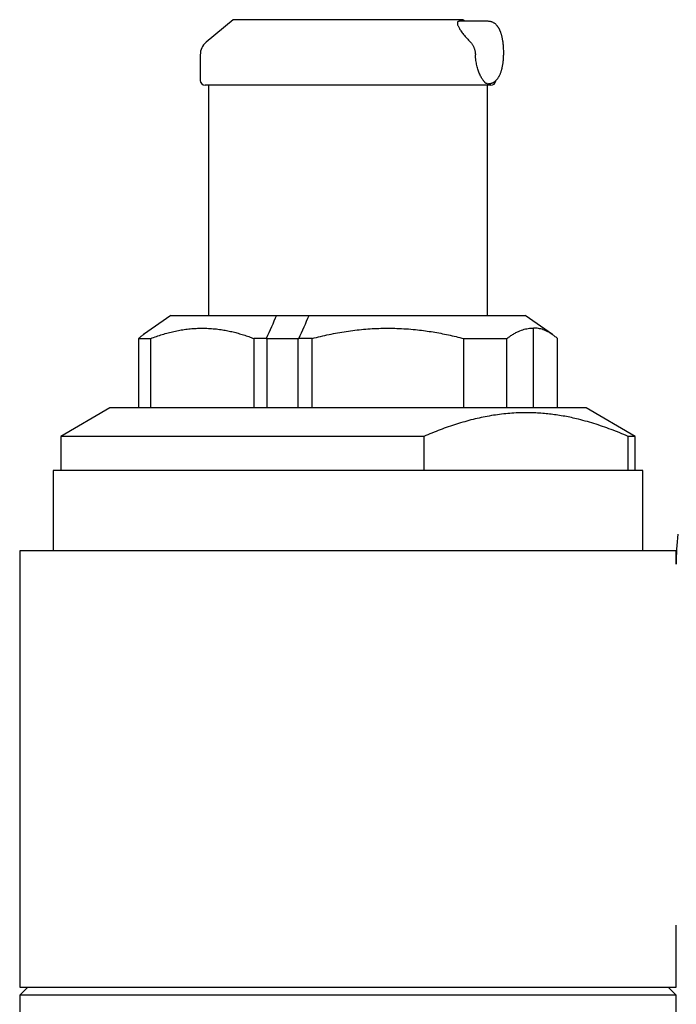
# Model space of a CAD drawing. Header units: millimetres. Extents: x 8 to 796, y 12 to 961.
# Tile 22 of 25: x 531 to 571, y 706 to 766. Entities that reach past the tile are written whole.
import ezdxf

# ---------------------------------------------------------------- set-up
doc = ezdxf.new("R2010")
doc.units = ezdxf.units.MM

msp = doc.modelspace()

# ---------------------------------------------------------------- linework, layer by layer
at = {"color": 7, "linetype": 'Continuous', "lineweight": 30}
for p, q in [((544.309, 765.707), (542.666, 764.328)), ((558.309, 765.707), (544.309, 765.707)), ((559.857, 765.607), (558.072, 765.607)), ((558.428, 765.607), (558.309, 765.707)), ((542.309, 763.562), (542.309, 762.007)), ((542.809, 761.707), (542.809, 747.683)), ((559.786, 761.807), (559.857, 761.807)), ((559.809, 747.683), (559.809, 761.707)), ((540.523, 747.683), (538.852, 746.513)), ((540.523, 747.683), (546.961, 747.683)), ((546.961, 747.683), (548.943, 747.683)), ((548.943, 747.683), (562.094, 747.683)), ((563.766, 746.513), (562.094, 747.683)), ((562.612, 742.04), (562.612, 746.903)), ((538.547, 746.273), (539.293, 746.273)), ((538.547, 746.273), (538.547, 742.04)), ((539.293, 742.04), (539.293, 746.273)), ((545.576, 746.273), (545.576, 742.04)), ((546.328, 746.273), (545.576, 746.273)), ((546.333, 746.273), (546.328, 746.273)), ((546.328, 746.273), (546.334, 746.273)), ((546.355, 746.273), (546.333, 746.273)), ((546.334, 746.273), (546.355, 746.273)), ((546.355, 746.273), (546.359, 746.273)), ((546.359, 746.273), (548.28, 746.273)), ((546.359, 746.273), (546.359, 742.04)), ((548.28, 746.273), (548.305, 746.273)), ((548.28, 742.04), (548.28, 746.273)), ((548.305, 746.273), (548.311, 746.273)), ((549.122, 746.273), (548.311, 746.273)), ((549.122, 742.04), (549.122, 746.273)), ((558.353, 746.273), (560.99, 746.273)), ((558.353, 746.273), (558.353, 742.04)), ((560.99, 742.04), (560.99, 746.273)), ((564.071, 742.04), (564.071, 746.273)), ((536.809, 742.04), (533.809, 740.308)), ((541.295, 742.04), (536.809, 742.04)), ((565.809, 742.04), (541.295, 742.04)), ((568.809, 740.308), (565.809, 742.04)), ((533.809, 740.308), (533.809, 738.22)), ((555.933, 740.308), (533.809, 740.308)), ((555.933, 740.308), (555.933, 738.22)), ((568.809, 740.308), (568.382, 740.308)), ((568.382, 738.22), (568.382, 740.308)), ((568.809, 738.22), (568.809, 740.308)), ((533.346, 738.22), (533.346, 733.341)), ((569.271, 738.22), (533.346, 738.22)), ((569.271, 733.341), (569.271, 738.22)), ((531.309, 733.341), (531.309, 706.74)), ((571.309, 733.341), (531.309, 733.341)), ((571.309, 732.521), (571.309, 733.341)), ((571.308, 710.519), (571.308, 710.519)), ((571.309, 706.74), (571.309, 710.519)), ((531.809, 706.74), (531.309, 706.24)), ((531.309, 706.74), (571.309, 706.74)), ((571.309, 706.24), (570.809, 706.74)), ((531.309, 706.24), (531.309, 703)), ((571.309, 706.24), (531.309, 706.24)), ((571.309, 655.783), (571.309, 706.24))]:
    msp.add_line(p, q, dxfattribs=at)
for centre, radius, start, end in [((543.309, 763.562), 1, 130, 180), ((542.609, 762.007), 0.3, 180, 270), ((560.009, 762.007), 0.3, 270, 355.37133), ((586.702, 732.708), 15.395, 173.89017, 180.70346)]:
    msp.add_arc(centre, radius, start, end, dxfattribs=at)
for start_param, end_param in [(1.530535, 1.702226), (4.672128, 4.843819)]:
    msp.add_ellipse((547.636, 746.978), major_axis=(3.729, 8.216), ratio=0.100508, start_param=start_param, end_param=end_param, dxfattribs=at)
for points, knots in [([(558.072, 765.606), (558.059, 765.605), (558.029, 765.604), (557.998, 765.586), (557.976, 765.556), (557.968, 765.513), (557.971, 765.46), (557.987, 765.397), (558.014, 765.326), (558.051, 765.246), (558.099, 765.161), (558.158, 765.067), (558.228, 764.966), (558.309, 764.856), (558.399, 764.745), (558.496, 764.631), (558.593, 764.523), (558.687, 764.422), (558.747, 764.36), (558.777, 764.328)], [0, 0, 0, 0, 0.046417, 0.104786, 0.162971, 0.219987, 0.277166, 0.334217, 0.392565, 0.451121, 0.509731, 0.568151, 0.633346, 0.698735, 0.764248, 0.829747, 0.895034, 0.947516, 1, 1, 1, 1]), ([(559.857, 761.807), (559.88, 761.808), (559.923, 761.809), (559.981, 761.818), (560.029, 761.83), (560.067, 761.842), (560.098, 761.853), (560.124, 761.865), (560.153, 761.878), (560.189, 761.898), (560.229, 761.923), (560.267, 761.951), (560.301, 761.979), (560.33, 762.006), (560.361, 762.037), (560.398, 762.079), (560.439, 762.131), (560.477, 762.188), (560.507, 762.24), (560.533, 762.289), (560.558, 762.341), (560.583, 762.396), (560.607, 762.459), (560.632, 762.528), (560.655, 762.602), (560.675, 762.672), (560.691, 762.736), (560.704, 762.794), (560.716, 762.852), (560.73, 762.924), (560.745, 763.012), (560.76, 763.121), (560.773, 763.235), (560.783, 763.351), (560.789, 763.464), (560.794, 763.577), (560.795, 763.701), (560.794, 763.833), (560.789, 763.97), (560.78, 764.101), (560.768, 764.223), (560.754, 764.338), (560.739, 764.439), (560.723, 764.526), (560.708, 764.599), (560.694, 764.664), (560.679, 764.722), (560.664, 764.779), (560.646, 764.84), (560.628, 764.896), (560.611, 764.945), (560.596, 764.983), (560.581, 765.02), (560.568, 765.051), (560.556, 765.077), (560.544, 765.102), (560.53, 765.13), (560.511, 765.167), (560.489, 765.205), (560.466, 765.241), (560.445, 765.272), (560.424, 765.302), (560.395, 765.338), (560.358, 765.381), (560.312, 765.426), (560.262, 765.467), (560.209, 765.504), (560.151, 765.537), (560.096, 765.561), (560.044, 765.58), (559.993, 765.593), (559.929, 765.604), (559.883, 765.606), (559.857, 765.607)], [0, 0, 0, 0, 0.015156, 0.027962, 0.038463, 0.047242, 0.054472, 0.060195, 0.066512, 0.076208, 0.087937, 0.099069, 0.10926, 0.118654, 0.127605, 0.141084, 0.159056, 0.177471, 0.190534, 0.20385, 0.21782, 0.232321, 0.247541, 0.265456, 0.282812, 0.29919, 0.313156, 0.324638, 0.336462, 0.350307, 0.369009, 0.39045, 0.414625, 0.434552, 0.455781, 0.476713, 0.497051, 0.523253, 0.548425, 0.572582, 0.595735, 0.617894, 0.639056, 0.655914, 0.671303, 0.685218, 0.697657, 0.709577, 0.723438, 0.739761, 0.748906, 0.758824, 0.768698, 0.776923, 0.783442, 0.789084, 0.796642, 0.806368, 0.819227, 0.829547, 0.837994, 0.846776, 0.856425, 0.87207, 0.887942, 0.903159, 0.917797, 0.932867, 0.948396, 0.957655, 0.969337, 0.983454, 1, 1, 1, 1]), ([(558.777, 764.328), (558.794, 764.31), (558.828, 764.274), (558.874, 764.212), (558.916, 764.146), (558.953, 764.075), (558.985, 764.001), (559.012, 763.924), (559.035, 763.844), (559.053, 763.756), (559.067, 763.662), (559.071, 763.596), (559.073, 763.562)], [0, 0, 0, 0, 0.095034, 0.190069, 0.287834, 0.385598, 0.480644, 0.575688, 0.67362, 0.77155, 0.88515, 1, 1, 1, 1]), ([(559.554, 762.007), (559.535, 762.032), (559.497, 762.081), (559.44, 762.171), (559.385, 762.271), (559.332, 762.383), (559.282, 762.502), (559.236, 762.63), (559.195, 762.767), (559.158, 762.913), (559.126, 763.066), (559.101, 763.226), (559.082, 763.392), (559.076, 763.506), (559.073, 763.562)], [0, 0, 0, 0, 0.080978, 0.161957, 0.245297, 0.328637, 0.40961, 0.490583, 0.573912, 0.657241, 0.741538, 0.825833, 0.912917, 1, 1, 1, 1]), ([(560.007, 761.707), (560.008, 761.707), (560.009, 761.707), (559.999, 761.707), (559.979, 761.707), (559.946, 761.707), (559.901, 761.707), (559.842, 761.707), (559.767, 761.707), (559.678, 761.707), (559.58, 761.707), (559.476, 761.707), (559.369, 761.707), (559.252, 761.707), (559.127, 761.707), (558.99, 761.707), (558.851, 761.707), (558.714, 761.707), (558.581, 761.707), (558.443, 761.707), (558.298, 761.707), (558.148, 761.707), (557.97, 761.707), (557.762, 761.707), (557.521, 761.707), (557.27, 761.707), (557.009, 761.707), (556.736, 761.707), (556.453, 761.707), (556.159, 761.707), (555.857, 761.707), (555.547, 761.707), (555.23, 761.707), (554.905, 761.707), (554.576, 761.707), (554.24, 761.707), (553.9, 761.707), (553.576, 761.707), (553.27, 761.707), (552.983, 761.707), (552.695, 761.707), (552.405, 761.707), (552.114, 761.707), (551.814, 761.707), (551.506, 761.707), (551.191, 761.707), (550.877, 761.707), (550.563, 761.707), (550.253, 761.707), (549.933, 761.707), (549.603, 761.707), (549.261, 761.707), (548.923, 761.707), (548.605, 761.707), (548.307, 761.707), (548.03, 761.707), (547.757, 761.707), (547.488, 761.707), (547.219, 761.707), (546.97, 761.707), (546.74, 761.707), (546.532, 761.707), (546.327, 761.707), (546.126, 761.707), (545.929, 761.707), (545.71, 761.707), (545.47, 761.707), (545.214, 761.707), (544.969, 761.707), (544.733, 761.707), (544.506, 761.707), (544.289, 761.707), (544.083, 761.707), (543.889, 761.707), (543.708, 761.707), (543.54, 761.707), (543.384, 761.707), (543.243, 761.707), (543.115, 761.707), (543.001, 761.707), (542.907, 761.707), (542.831, 761.707), (542.769, 761.707), (542.718, 761.707), (542.676, 761.707), (542.644, 761.707), (542.622, 761.707), (542.61, 761.707), (542.61, 761.707), (542.61, 761.707)], [0, 0, 0, 0, 0.004294, 0.015802, 0.027317, 0.038855, 0.049983, 0.062791, 0.075587, 0.088393, 0.101229, 0.112111, 0.122975, 0.133832, 0.144697, 0.155581, 0.166896, 0.175951, 0.184995, 0.194037, 0.203084, 0.212143, 0.221221, 0.2341, 0.24695, 0.259793, 0.272649, 0.28554, 0.298694, 0.311818, 0.324933, 0.338063, 0.35123, 0.364384, 0.377507, 0.390623, 0.403752, 0.416919, 0.427654, 0.438367, 0.44907, 0.459775, 0.470494, 0.48124, 0.492778, 0.504294, 0.515802, 0.527317, 0.538855, 0.549983, 0.562791, 0.575587, 0.588393, 0.601229, 0.612111, 0.622975, 0.633832, 0.644697, 0.655581, 0.666896, 0.675951, 0.684995, 0.694037, 0.703084, 0.712143, 0.721221, 0.7341, 0.74695, 0.759793, 0.772649, 0.78554, 0.798694, 0.811818, 0.824933, 0.838063, 0.85123, 0.864384, 0.877507, 0.890623, 0.903752, 0.916919, 0.927654, 0.938367, 0.94907, 0.959775, 0.970494, 0.98124, 0.992778, 1, 1, 1, 1]), ([(559.786, 761.808), (559.78, 761.808), (559.756, 761.806), (559.723, 761.818), (559.686, 761.842), (559.654, 761.877), (559.623, 761.918), (559.592, 761.958), (559.567, 761.991), (559.554, 762.007)], [0, 0, 0, 0, 0.06527, 0.246208, 0.431507, 0.616809, 0.744543, 0.872411, 1, 1, 1, 1]), ([(539.293, 746.273), (539.41, 746.317), (539.643, 746.405), (539.996, 746.52), (540.351, 746.623), (540.707, 746.71), (541.065, 746.782), (541.424, 746.838), (541.785, 746.878), (542.152, 746.901), (542.527, 746.906), (542.908, 746.891), (543.288, 746.858), (543.649, 746.809), (543.988, 746.747), (544.308, 746.676), (544.626, 746.593), (544.944, 746.498), (545.261, 746.392), (545.471, 746.313), (545.576, 746.273)], [0, 0, 0, 0, 0.0567892, 0.1135971, 0.1704013, 0.2271853, 0.28401, 0.3408609, 0.3977094, 0.4545308, 0.5144888, 0.5744801, 0.6344729, 0.6944329, 0.7452179, 0.7960121, 0.8467985, 0.8978627, 0.9489343, 1, 1, 1, 1]), ([(549.122, 746.273), (549.294, 746.317), (549.637, 746.405), (550.155, 746.52), (550.676, 746.623), (551.199, 746.71), (551.725, 746.782), (552.253, 746.838), (552.783, 746.878), (553.323, 746.901), (553.873, 746.906), (554.433, 746.891), (554.993, 746.858), (555.522, 746.809), (556.021, 746.747), (556.49, 746.676), (556.958, 746.593), (557.425, 746.498), (557.891, 746.392), (558.199, 746.313), (558.353, 746.273)], [0, 0, 0, 0, 0.056789, 0.113597, 0.170401, 0.227185, 0.28401, 0.340861, 0.397709, 0.454531, 0.514489, 0.57448, 0.634473, 0.694433, 0.745218, 0.796012, 0.846799, 0.897863, 0.948934, 1, 1, 1, 1]), ([(560.99, 746.273), (561.056, 746.323), (561.187, 746.423), (561.386, 746.551), (561.586, 746.662), (561.774, 746.748), (561.951, 746.812), (562.116, 746.857), (562.281, 746.888), (562.447, 746.905), (562.557, 746.904), (562.612, 746.903)], [0, 0, 0, 0, 0.123912, 0.247878, 0.371833, 0.495728, 0.596543, 0.697422, 0.798319, 0.899191, 1, 1, 1, 1]), ([(564.071, 746.273), (564.012, 746.323), (563.893, 746.423), (563.714, 746.551), (563.535, 746.662), (563.365, 746.748), (563.206, 746.812), (563.058, 746.857), (562.909, 746.888), (562.761, 746.905), (562.661, 746.904), (562.612, 746.903)], [0, 0, 0, 0, 0.123912, 0.247878, 0.371833, 0.495728, 0.596543, 0.697422, 0.798319, 0.899191, 1, 1, 1, 1]), ([(538.852, 746.513), (538.847, 746.509), (538.793, 746.474), (538.691, 746.395), (538.595, 746.314), (538.547, 746.273)], [0, 0, 0, 0, 0.050469, 0.525345, 1, 1, 1, 1]), ([(568.382, 740.308), (568.209, 740.382), (567.863, 740.528), (567.34, 740.731), (566.815, 740.919), (566.287, 741.092), (565.757, 741.247), (565.266, 741.373), (564.816, 741.473), (564.407, 741.552), (563.996, 741.619), (563.584, 741.672), (563.17, 741.713), (562.754, 741.74), (562.338, 741.753), (561.893, 741.752), (561.42, 741.733), (560.918, 741.693), (560.417, 741.633), (559.918, 741.554), (559.42, 741.457), (558.921, 741.342), (558.42, 741.208), (557.918, 741.057), (557.418, 740.891), (556.92, 740.71), (556.425, 740.517), (556.097, 740.378), (555.933, 740.308)], [0, 0, 0, 0, 0.042744, 0.085509, 0.12828, 0.171046, 0.213798, 0.256533, 0.28917, 0.321814, 0.354457, 0.387093, 0.419978, 0.452872, 0.485765, 0.51865, 0.55832, 0.598015, 0.637727, 0.677442, 0.717145, 0.75682, 0.797333, 0.837861, 0.878399, 0.918942, 0.95948, 1, 1, 1, 1])]:
    msp.add_open_spline(points, degree=3, knots=knots, dxfattribs=at)

doc.saveas('drawing.dxf')
